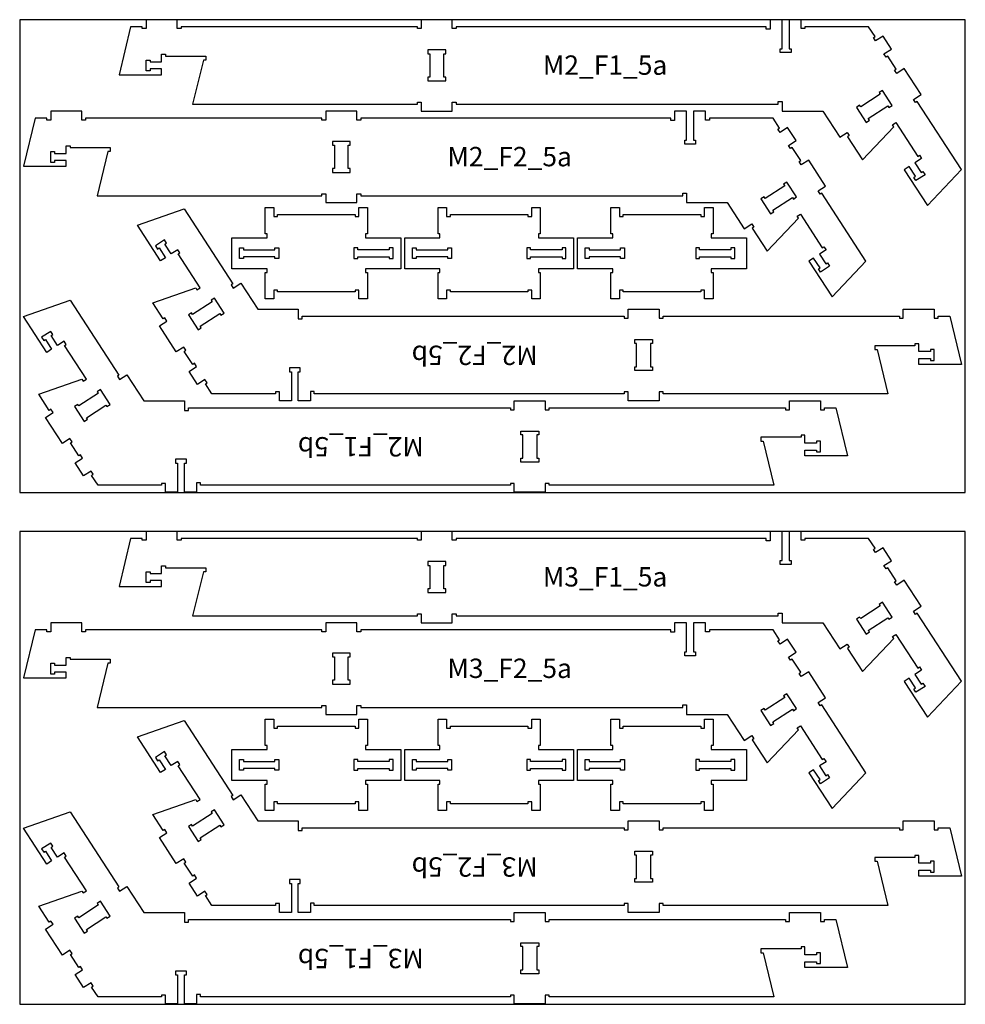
# Model space of a CAD drawing. Header units: millimetres. Extents: x -18184 to 50972, y 6312 to 16778.
# Tile 25 of 38: x 10432 to 12872, y 6313 to 8853. Entities that reach past the tile are written whole.
import ezdxf

# ---------------------------------------------------------------- set-up
doc = ezdxf.new("R2010")
doc.units = ezdxf.units.MM
doc.header["$MEASUREMENT"] = 0
for name, color, linetype in [('freeswerk_CODES', 50, 'Continuous'), ('freeswerk_ELEMENTEN', 7, 'Continuous'), ('freeswerk_PLATEN', 3, 'Continuous')]:
    doc.layers.add(name, color=color, linetype=linetype)

msp = doc.modelspace()

# ---------------------------------------------------------------- linework, layer by layer
at = {"layer": 'freeswerk_ELEMENTEN'}
for points in [[(10768.6, 8743.5), (10798.6, 8743.5), (10798.6, 8763.5), (10808.6, 8763.5), (10808.6, 8758.5), (10912.2, 8758.5), (10912.2, 8748.5), (10906.2, 8748.5), (10878.6, 8634.5), (11458.6, 8634.5), (11458.6, 8639.5), (11468.6, 8639.5), (11468.6, 8616.5), (11548.6, 8616.5), (11548.6, 8639.5), (11558.6, 8639.5), (11558.6, 8634.5), (12389.6, 8634.5), (12389.6, 8641.3), (12399.6, 8641.3), (12399.6, 8616.5), (12504.5, 8616.5), (12548.2, 8549.2), (12567.5, 8561.8), (12572.9, 8553.4), (12568.7, 8550.7), (12607.4, 8491.1), (12688, 8576.4), (12684.7, 8581.4), (12693.1, 8586.9), (12749.5, 8500), (12753.7, 8502.8), (12759.2, 8494.4), (12742.4, 8483.5), (12758.8, 8458.3), (12763, 8461), (12768.4, 8452.7), (12744.9, 8437.4), (12739.5, 8445.8), (12743.7, 8448.5), (12727.3, 8473.7), (12714.7, 8465.5), (12774.7, 8373.3), (12862.3, 8466), (12748.4, 8641.2), (12744.2, 8638.5), (12738.8, 8646.9), (12758.1, 8659.4), (12714.5, 8726.5), (12695.2, 8714), (12689.7, 8722.3), (12693.9, 8725.1), (12672.1, 8758.6), (12667.9, 8755.9), (12662.5, 8764.3), (12681.8, 8776.8), (12660, 8810.3), (12640.7, 8797.8), (12635.2, 8806.2), (12639.4, 8808.9), (12622.8, 8834.5), (12458.6, 8834.5), (12458.6, 8829.5), (12448.6, 8829.5), (12448.6, 8852.5), (12417.6, 8852.5), (12417.6, 8777.5), (12422.6, 8777.5), (12422.6, 8767.5), (12394.6, 8767.5), (12394.6, 8777.5), (12399.6, 8777.5), (12399.6, 8852.5), (12368.6, 8852.5), (12368.6, 8828.5), (12358.6, 8828.5), (12358.6, 8834.5), (11558.6, 8834.5), (11558.6, 8829.5), (11548.6, 8829.5), (11548.6, 8852.5), (11468.6, 8852.5), (11468.6, 8829.5), (11458.6, 8829.5), (11458.6, 8834.5), (10848.6, 8834.5), (10848.6, 8829.5), (10838.6, 8829.5), (10838.6, 8852.5), (10758.6, 8852.5), (10758.6, 8829.5), (10748.6, 8829.5), (10748.6, 8834.5), (10718.6, 8834.5), (10688.6, 8710.5), (10798.6, 8710.5), (10798.6, 8725.5), (10768.6, 8725.5), (10768.6, 8720.5), (10758.6, 8720.5), (10758.6, 8748.5), (10768.6, 8748.5)], [(11485.6, 8774.5), (11485.6, 8764.5), (11490.6, 8764.5), (11490.6, 8704.5), (11485.6, 8704.5), (11485.6, 8694.5), (11531.6, 8694.5), (11531.6, 8704.5), (11526.6, 8704.5), (11526.6, 8764.5), (11531.6, 8764.5), (11531.6, 8774.5)], [(12602.4, 8627.4), (12599.6, 8631.6), (12591.2, 8626.1), (12616.3, 8587.6), (12624.7, 8593), (12622, 8597.2), (12672.3, 8629.9), (12675, 8625.7), (12683.4, 8631.2), (12658.3, 8669.7), (12649.9, 8664.3), (12652.7, 8660.1)], [(10522.3, 8507.5), (10552.3, 8507.5), (10552.3, 8527.5), (10562.3, 8527.5), (10562.3, 8522.5), (10665.9, 8522.5), (10665.9, 8512.5), (10659.9, 8512.5), (10632.3, 8398.5), (11212.3, 8398.5), (11212.3, 8403.5), (11222.3, 8403.5), (11222.3, 8380.5), (11302.3, 8380.5), (11302.3, 8403.5), (11312.3, 8403.5), (11312.3, 8398.5), (12143.3, 8398.5), (12143.3, 8405.3), (12153.3, 8405.3), (12153.3, 8380.5), (12258.2, 8380.5), (12301.9, 8313.2), (12321.2, 8325.8), (12326.6, 8317.4), (12322.4, 8314.7), (12361.1, 8255.1), (12441.7, 8340.4), (12438.4, 8345.4), (12446.8, 8350.9), (12503.2, 8264), (12507.4, 8266.8), (12512.9, 8258.4), (12496.1, 8247.5), (12512.5, 8222.3), (12516.7, 8225), (12522.1, 8216.7), (12498.6, 8201.4), (12493.2, 8209.8), (12497.4, 8212.5), (12481, 8237.7), (12468.4, 8229.5), (12528.4, 8137.3), (12616, 8230), (12502.1, 8405.2), (12497.9, 8402.5), (12492.5, 8410.9), (12511.8, 8423.4), (12468.2, 8490.5), (12448.9, 8478), (12443.4, 8486.3), (12447.6, 8489.1), (12425.8, 8522.6), (12421.6, 8519.9), (12416.2, 8528.3), (12435.5, 8540.8), (12413.7, 8574.3), (12394.4, 8561.8), (12388.9, 8570.2), (12393.1, 8572.9), (12376.5, 8598.5), (12212.3, 8598.5), (12212.3, 8593.5), (12202.3, 8593.5), (12202.3, 8616.5), (12171.3, 8616.5), (12171.3, 8541.5), (12176.3, 8541.5), (12176.3, 8531.5), (12148.3, 8531.5), (12148.3, 8541.5), (12153.3, 8541.5), (12153.3, 8616.5), (12122.3, 8616.5), (12122.3, 8592.5), (12112.3, 8592.5), (12112.3, 8598.5), (11312.3, 8598.5), (11312.3, 8593.5), (11302.3, 8593.5), (11302.3, 8616.5), (11222.3, 8616.5), (11222.3, 8593.5), (11212.3, 8593.5), (11212.3, 8598.5), (10602.3, 8598.5), (10602.3, 8593.5), (10592.3, 8593.5), (10592.3, 8616.5), (10512.3, 8616.5), (10512.3, 8593.5), (10502.3, 8593.5), (10502.3, 8598.5), (10472.3, 8598.5), (10442.3, 8474.5), (10552.3, 8474.5), (10552.3, 8489.5), (10522.3, 8489.5), (10522.3, 8484.5), (10512.3, 8484.5), (10512.3, 8512.5), (10522.3, 8512.5)], [(11239.3, 8538.5), (11239.3, 8528.5), (11244.3, 8528.5), (11244.3, 8468.5), (11239.3, 8468.5), (11239.3, 8458.5), (11285.3, 8458.5), (11285.3, 8468.5), (11280.3, 8468.5), (11280.3, 8528.5), (11285.3, 8528.5), (11285.3, 8538.5)], [(12356.1, 8391.4), (12353.3, 8395.6), (12344.9, 8390.1), (12370, 8351.6), (12378.4, 8357), (12375.7, 8361.2), (12426, 8393.9), (12428.7, 8389.7), (12437.1, 8395.2), (12412, 8433.7), (12403.6, 8428.3), (12406.4, 8424.1)], [(11161.3, 8087.4), (11992.3, 8087.4), (11992.3, 8082.4), (12002.3, 8082.4), (12002.3, 8105.4), (12082.3, 8105.4), (12082.3, 8082.4), (12092.3, 8082.4), (12092.3, 8087.4), (12702.3, 8087.4), (12702.3, 8082.4), (12712.3, 8082.4), (12712.3, 8105.4), (12792.3, 8105.4), (12792.3, 8082.4), (12802.3, 8082.4), (12802.3, 8087.4), (12832.3, 8087.4), (12862.3, 7963.4), (12752.3, 7963.4), (12752.3, 7978.4), (12782.3, 7978.4), (12782.3, 7973.4), (12792.3, 7973.4), (12792.3, 8001.4), (12782.3, 8001.4), (12782.3, 7996.4), (12752.3, 7996.4), (12752.3, 8016.4), (12742.3, 8016.4), (12742.3, 8011.4), (12638.8, 8011.4), (12638.8, 8001.4), (12644.7, 8001.4), (12672.3, 7887.4), (12092.3, 7887.4), (12092.3, 7892.4), (12082.3, 7892.4), (12082.3, 7869.4), (12002.3, 7869.4), (12002.3, 7892.4), (11992.3, 7892.4), (11992.3, 7887.4), (11192.3, 7887.4), (11192.3, 7893.4), (11182.3, 7893.4), (11182.3, 7869.4), (11151.3, 7869.4), (11151.3, 7944.4), (11156.3, 7944.4), (11156.3, 7954.4), (11128.3, 7954.4), (11128.3, 7944.4), (11133.3, 7944.4), (11133.3, 7869.4), (11102.3, 7869.4), (11102.3, 7892.4), (11092.3, 7892.4), (11092.3, 7887.4), (10928.2, 7887.4), (10911.5, 7913), (10915.7, 7915.7), (10910.2, 7924.1), (10891, 7911.6), (10869.2, 7945.1), (10888.4, 7957.7), (10883, 7966.1), (10878.8, 7963.3), (10857, 7996.9), (10861.2, 7999.6), (10855.8, 8008), (10836.5, 7995.4), (10792.9, 8062.5), (10812.2, 8075), (10806.7, 8083.4), (10802.5, 8080.7), (10775.6, 8122.1), (10886.4, 8160.8), (10889.7, 8155.7), (10898.1, 8161.2), (10841.6, 8248.1), (10845.8, 8250.8), (10840.4, 8259.2), (10823.6, 8248.3), (10807.2, 8273.4), (10811.4, 8276.1), (10806, 8284.5), (10782.5, 8269.3), (10788, 8260.9), (10792.2, 8263.6), (10808.5, 8238.5), (10795.9, 8230.3), (10736, 8322.5), (10856.3, 8364.9), (10982.2, 8171.3), (10978, 8168.5), (10983.4, 8160.1), (11002.7, 8172.7), (11046.5, 8105.4), (11151.3, 8105.4), (11151.3, 8080.7), (11161.3, 8080.7)], [(11070.7, 8300.1), (11065.7, 8300.1), (11065.7, 8368.1), (11087.7, 8368.1), (11087.7, 8345.1), (11097.7, 8345.1), (11097.7, 8350.1), (11297.7, 8350.1), (11297.7, 8345.1), (11307.7, 8345.1), (11307.7, 8368.1), (11329.7, 8368.1), (11329.7, 8300.1), (11324.7, 8300.1), (11324.7, 8290.1), (11415.7, 8290.1), (11415.7, 8210.1), (11324.7, 8210.1), (11324.7, 8200.1), (11329.7, 8200.1), (11329.7, 8132.1), (11307.7, 8132.1), (11307.7, 8155.1), (11297.7, 8155.1), (11297.7, 8150.1), (11097.7, 8150.1), (11097.7, 8155.1), (11087.7, 8155.1), (11087.7, 8132.1), (11065.7, 8132.1), (11065.7, 8200.1), (11070.7, 8200.1), (11070.7, 8210.1), (10979.7, 8210.1), (10979.7, 8290.1), (11070.7, 8290.1)], [(11516.7, 8300.1), (11511.7, 8300.1), (11511.7, 8368.1), (11533.7, 8368.1), (11533.7, 8345.1), (11543.7, 8345.1), (11543.7, 8350.1), (11743.7, 8350.1), (11743.7, 8345.1), (11753.7, 8345.1), (11753.7, 8368.1), (11775.7, 8368.1), (11775.7, 8300.1), (11770.7, 8300.1), (11770.7, 8290.1), (11861.7, 8290.1), (11861.7, 8210.1), (11770.7, 8210.1), (11770.7, 8200.1), (11775.7, 8200.1), (11775.7, 8132.1), (11753.7, 8132.1), (11753.7, 8155.1), (11743.7, 8155.1), (11743.7, 8150.1), (11543.7, 8150.1), (11543.7, 8155.1), (11533.7, 8155.1), (11533.7, 8132.1), (11511.7, 8132.1), (11511.7, 8200.1), (11516.7, 8200.1), (11516.7, 8210.1), (11425.7, 8210.1), (11425.7, 8290.1), (11516.7, 8290.1)], [(11962.7, 8300.1), (11957.7, 8300.1), (11957.7, 8368.1), (11979.7, 8368.1), (11979.7, 8345.1), (11989.7, 8345.1), (11989.7, 8350.1), (12189.7, 8350.1), (12189.7, 8345.1), (12199.7, 8345.1), (12199.7, 8368.1), (12221.7, 8368.1), (12221.7, 8300.1), (12216.7, 8300.1), (12216.7, 8290.1), (12307.7, 8290.1), (12307.7, 8210.1), (12216.7, 8210.1), (12216.7, 8200.1), (12221.7, 8200.1), (12221.7, 8132.1), (12199.7, 8132.1), (12199.7, 8155.1), (12189.7, 8155.1), (12189.7, 8150.1), (11989.7, 8150.1), (11989.7, 8155.1), (11979.7, 8155.1), (11979.7, 8132.1), (11957.7, 8132.1), (11957.7, 8200.1), (11962.7, 8200.1), (11962.7, 8210.1), (11871.7, 8210.1), (11871.7, 8290.1), (11962.7, 8290.1)], [(11009.7, 8264.1), (11009.7, 8259.1), (11090.7, 8259.1), (11090.7, 8264.1), (11100.7, 8264.1), (11100.7, 8236.1), (11090.7, 8236.1), (11090.7, 8241.1), (11009.7, 8241.1), (11009.7, 8236.1), (10999.7, 8236.1), (10999.7, 8264.1)], [(11385.7, 8236.1), (11395.7, 8236.1), (11395.7, 8264.1), (11385.7, 8264.1), (11385.7, 8259.1), (11304.7, 8259.1), (11304.7, 8264.1), (11294.7, 8264.1), (11294.7, 8236.1), (11304.7, 8236.1), (11304.7, 8241.1), (11385.7, 8241.1)], [(11455.7, 8264.1), (11455.7, 8259.1), (11536.7, 8259.1), (11536.7, 8264.1), (11546.7, 8264.1), (11546.7, 8236.1), (11536.7, 8236.1), (11536.7, 8241.1), (11455.7, 8241.1), (11455.7, 8236.1), (11445.7, 8236.1), (11445.7, 8264.1)], [(11831.7, 8236.1), (11841.7, 8236.1), (11841.7, 8264.1), (11831.7, 8264.1), (11831.7, 8259.1), (11750.7, 8259.1), (11750.7, 8264.1), (11740.7, 8264.1), (11740.7, 8236.1), (11750.7, 8236.1), (11750.7, 8241.1), (11831.7, 8241.1)], [(11901.7, 8264.1), (11901.7, 8259.1), (11982.7, 8259.1), (11982.7, 8264.1), (11992.7, 8264.1), (11992.7, 8236.1), (11982.7, 8236.1), (11982.7, 8241.1), (11901.7, 8241.1), (11901.7, 8236.1), (11891.7, 8236.1), (11891.7, 8264.1)], [(12267.7, 8236.1), (12277.7, 8236.1), (12277.7, 8264.1), (12267.7, 8264.1), (12267.7, 8259.1), (12186.7, 8259.1), (12186.7, 8264.1), (12176.7, 8264.1), (12176.7, 8236.1), (12186.7, 8236.1), (12186.7, 8241.1), (12267.7, 8241.1)], [(10867.6, 7851.4), (11698.6, 7851.4), (11698.6, 7846.4), (11708.6, 7846.4), (11708.6, 7869.4), (11788.6, 7869.4), (11788.6, 7846.4), (11798.6, 7846.4), (11798.6, 7851.4), (12408.6, 7851.4), (12408.6, 7846.4), (12418.6, 7846.4), (12418.6, 7869.4), (12498.6, 7869.4), (12498.6, 7846.4), (12508.6, 7846.4), (12508.6, 7851.4), (12538.6, 7851.4), (12568.6, 7727.4), (12458.6, 7727.4), (12458.6, 7742.4), (12488.6, 7742.4), (12488.6, 7737.4), (12498.6, 7737.4), (12498.6, 7765.4), (12488.6, 7765.4), (12488.6, 7760.4), (12458.6, 7760.4), (12458.6, 7780.4), (12448.6, 7780.4), (12448.6, 7775.4), (12345.1, 7775.4), (12345.1, 7765.4), (12351.1, 7765.4), (12378.6, 7651.4), (11798.6, 7651.4), (11798.6, 7656.4), (11788.6, 7656.4), (11788.6, 7633.4), (11708.6, 7633.4), (11708.6, 7656.4), (11698.6, 7656.4), (11698.6, 7651.4), (10898.6, 7651.4), (10898.6, 7657.4), (10888.6, 7657.4), (10888.6, 7633.4), (10857.6, 7633.4), (10857.6, 7708.4), (10862.6, 7708.4), (10862.6, 7718.4), (10834.6, 7718.4), (10834.6, 7708.4), (10839.6, 7708.4), (10839.6, 7633.4), (10808.6, 7633.4), (10808.6, 7656.4), (10798.6, 7656.4), (10798.6, 7651.4), (10634.5, 7651.4), (10617.8, 7677), (10622, 7679.7), (10616.6, 7688.1), (10597.3, 7675.6), (10575.5, 7709.1), (10594.8, 7721.7), (10589.3, 7730.1), (10585.1, 7727.3), (10563.3, 7760.9), (10567.5, 7763.6), (10562.1, 7772), (10542.8, 7759.4), (10499.2, 7826.5), (10518.5, 7839), (10513, 7847.4), (10508.8, 7844.7), (10481.9, 7886.1), (10592.7, 7924.8), (10596, 7919.7), (10604.4, 7925.2), (10548, 8012.1), (10552.1, 8014.8), (10546.7, 8023.2), (10529.9, 8012.3), (10513.6, 8037.4), (10517.8, 8040.1), (10512.3, 8048.5), (10488.8, 8033.3), (10494.3, 8024.9), (10498.5, 8027.6), (10514.8, 8002.5), (10502.3, 7994.3), (10442.3, 8086.5), (10562.6, 8128.9), (10688.5, 7935.3), (10684.3, 7932.5), (10689.8, 7924.1), (10709.1, 7936.7), (10752.8, 7869.4), (10857.6, 7869.4), (10857.6, 7844.7), (10867.6, 7844.7)], [(10898.3, 8061.8), (10948.6, 8094.5), (10951.3, 8090.3), (10959.7, 8095.8), (10934.6, 8134.4), (10926.2, 8128.9), (10928.9, 8124.7), (10878.6, 8092), (10875.9, 8096.2), (10867.5, 8090.8), (10892.6, 8052.2), (10901, 8057.6)], [(12060.3, 7957.4), (12065.3, 7957.4), (12065.3, 7947.4), (12019.3, 7947.4), (12019.3, 7957.4), (12024.3, 7957.4), (12024.3, 8017.4), (12019.3, 8017.4), (12019.3, 8027.4), (12065.3, 8027.4), (12065.3, 8017.4), (12060.3, 8017.4)], [(10604.6, 7825.8), (10654.9, 7858.5), (10657.6, 7854.3), (10666, 7859.8), (10640.9, 7898.4), (10632.6, 7892.9), (10635.3, 7888.7), (10585, 7856), (10582.2, 7860.2), (10573.9, 7854.8), (10598.9, 7816.2), (10607.3, 7821.6)], [(11766.6, 7721.4), (11771.6, 7721.4), (11771.6, 7711.4), (11725.6, 7711.4), (11725.6, 7721.4), (11730.6, 7721.4), (11730.6, 7781.4), (11725.6, 7781.4), (11725.6, 7791.4), (11771.6, 7791.4), (11771.6, 7781.4), (11766.6, 7781.4)], [(10768.6, 7423.5), (10798.6, 7423.5), (10798.6, 7443.5), (10808.6, 7443.5), (10808.6, 7438.5), (10912.2, 7438.5), (10912.2, 7428.5), (10906.2, 7428.5), (10878.6, 7314.5), (11458.6, 7314.5), (11458.6, 7319.5), (11468.6, 7319.5), (11468.6, 7296.5), (11548.6, 7296.5), (11548.6, 7319.5), (11558.6, 7319.5), (11558.6, 7314.5), (12389.6, 7314.5), (12389.6, 7321.3), (12399.6, 7321.3), (12399.6, 7296.5), (12504.5, 7296.5), (12548.2, 7229.2), (12567.5, 7241.8), (12572.9, 7233.4), (12568.7, 7230.7), (12607.4, 7171.1), (12688, 7256.4), (12684.7, 7261.4), (12693.1, 7266.9), (12749.5, 7180), (12753.7, 7182.8), (12759.2, 7174.4), (12742.4, 7163.5), (12758.8, 7138.3), (12763, 7141), (12768.4, 7132.7), (12744.9, 7117.4), (12739.5, 7125.8), (12743.7, 7128.5), (12727.3, 7153.7), (12714.7, 7145.5), (12774.7, 7053.3), (12862.3, 7146), (12748.4, 7321.2), (12744.2, 7318.5), (12738.8, 7326.9), (12758.1, 7339.4), (12714.5, 7406.5), (12695.2, 7394), (12689.7, 7402.3), (12693.9, 7405.1), (12672.1, 7438.6), (12667.9, 7435.9), (12662.5, 7444.3), (12681.8, 7456.8), (12660, 7490.3), (12640.7, 7477.8), (12635.2, 7486.2), (12639.4, 7488.9), (12622.8, 7514.5), (12458.6, 7514.5), (12458.6, 7509.5), (12448.6, 7509.5), (12448.6, 7532.5), (12417.6, 7532.5), (12417.6, 7457.5), (12422.6, 7457.5), (12422.6, 7447.5), (12394.6, 7447.5), (12394.6, 7457.5), (12399.6, 7457.5), (12399.6, 7532.5), (12368.6, 7532.5), (12368.6, 7508.5), (12358.6, 7508.5), (12358.6, 7514.5), (11558.6, 7514.5), (11558.6, 7509.5), (11548.6, 7509.5), (11548.6, 7532.5), (11468.6, 7532.5), (11468.6, 7509.5), (11458.6, 7509.5), (11458.6, 7514.5), (10848.6, 7514.5), (10848.6, 7509.5), (10838.6, 7509.5), (10838.6, 7532.5), (10758.6, 7532.5), (10758.6, 7509.5), (10748.6, 7509.5), (10748.6, 7514.5), (10718.6, 7514.5), (10688.6, 7390.5), (10798.6, 7390.5), (10798.6, 7405.5), (10768.6, 7405.5), (10768.6, 7400.5), (10758.6, 7400.5), (10758.6, 7428.5), (10768.6, 7428.5)], [(11485.6, 7454.5), (11485.6, 7444.5), (11490.6, 7444.5), (11490.6, 7384.5), (11485.6, 7384.5), (11485.6, 7374.5), (11531.6, 7374.5), (11531.6, 7384.5), (11526.6, 7384.5), (11526.6, 7444.5), (11531.6, 7444.5), (11531.6, 7454.5)], [(12602.4, 7307.4), (12599.6, 7311.6), (12591.2, 7306.1), (12616.3, 7267.6), (12624.7, 7273), (12622, 7277.2), (12672.3, 7309.9), (12675, 7305.7), (12683.4, 7311.2), (12658.3, 7349.7), (12649.9, 7344.3), (12652.7, 7340.1)], [(10522.3, 7187.5), (10552.3, 7187.5), (10552.3, 7207.5), (10562.3, 7207.5), (10562.3, 7202.5), (10665.9, 7202.5), (10665.9, 7192.5), (10659.9, 7192.5), (10632.3, 7078.5), (11212.3, 7078.5), (11212.3, 7083.5), (11222.3, 7083.5), (11222.3, 7060.5), (11302.3, 7060.5), (11302.3, 7083.5), (11312.3, 7083.5), (11312.3, 7078.5), (12143.3, 7078.5), (12143.3, 7085.3), (12153.3, 7085.3), (12153.3, 7060.5), (12258.2, 7060.5), (12301.9, 6993.2), (12321.2, 7005.8), (12326.6, 6997.4), (12322.4, 6994.7), (12361.1, 6935.1), (12441.7, 7020.4), (12438.4, 7025.4), (12446.8, 7030.9), (12503.2, 6944), (12507.4, 6946.8), (12512.9, 6938.4), (12496.1, 6927.5), (12512.5, 6902.3), (12516.7, 6905), (12522.1, 6896.7), (12498.6, 6881.4), (12493.2, 6889.8), (12497.4, 6892.5), (12481, 6917.7), (12468.4, 6909.5), (12528.4, 6817.3), (12616, 6910), (12502.1, 7085.2), (12497.9, 7082.5), (12492.5, 7090.9), (12511.8, 7103.4), (12468.2, 7170.5), (12448.9, 7158), (12443.4, 7166.3), (12447.6, 7169.1), (12425.8, 7202.6), (12421.6, 7199.9), (12416.2, 7208.3), (12435.5, 7220.8), (12413.7, 7254.3), (12394.4, 7241.8), (12388.9, 7250.2), (12393.1, 7252.9), (12376.5, 7278.5), (12212.3, 7278.5), (12212.3, 7273.5), (12202.3, 7273.5), (12202.3, 7296.5), (12171.3, 7296.5), (12171.3, 7221.5), (12176.3, 7221.5), (12176.3, 7211.5), (12148.3, 7211.5), (12148.3, 7221.5), (12153.3, 7221.5), (12153.3, 7296.5), (12122.3, 7296.5), (12122.3, 7272.5), (12112.3, 7272.5), (12112.3, 7278.5), (11312.3, 7278.5), (11312.3, 7273.5), (11302.3, 7273.5), (11302.3, 7296.5), (11222.3, 7296.5), (11222.3, 7273.5), (11212.3, 7273.5), (11212.3, 7278.5), (10602.3, 7278.5), (10602.3, 7273.5), (10592.3, 7273.5), (10592.3, 7296.5), (10512.3, 7296.5), (10512.3, 7273.5), (10502.3, 7273.5), (10502.3, 7278.5), (10472.3, 7278.5), (10442.3, 7154.5), (10552.3, 7154.5), (10552.3, 7169.5), (10522.3, 7169.5), (10522.3, 7164.5), (10512.3, 7164.5), (10512.3, 7192.5), (10522.3, 7192.5)], [(11239.3, 7218.5), (11239.3, 7208.5), (11244.3, 7208.5), (11244.3, 7148.5), (11239.3, 7148.5), (11239.3, 7138.5), (11285.3, 7138.5), (11285.3, 7148.5), (11280.3, 7148.5), (11280.3, 7208.5), (11285.3, 7208.5), (11285.3, 7218.5)], [(12356.1, 7071.4), (12353.3, 7075.6), (12344.9, 7070.1), (12370, 7031.6), (12378.4, 7037), (12375.7, 7041.2), (12426, 7073.9), (12428.7, 7069.7), (12437.1, 7075.2), (12412, 7113.7), (12403.6, 7108.3), (12406.4, 7104.1)], [(11161.3, 6767.4), (11992.3, 6767.4), (11992.3, 6762.4), (12002.3, 6762.4), (12002.3, 6785.4), (12082.3, 6785.4), (12082.3, 6762.4), (12092.3, 6762.4), (12092.3, 6767.4), (12702.3, 6767.4), (12702.3, 6762.4), (12712.3, 6762.4), (12712.3, 6785.4), (12792.3, 6785.4), (12792.3, 6762.4), (12802.3, 6762.4), (12802.3, 6767.4), (12832.3, 6767.4), (12862.3, 6643.4), (12752.3, 6643.4), (12752.3, 6658.4), (12782.3, 6658.4), (12782.3, 6653.4), (12792.3, 6653.4), (12792.3, 6681.4), (12782.3, 6681.4), (12782.3, 6676.4), (12752.3, 6676.4), (12752.3, 6696.4), (12742.3, 6696.4), (12742.3, 6691.4), (12638.8, 6691.4), (12638.8, 6681.4), (12644.7, 6681.4), (12672.3, 6567.4), (12092.3, 6567.4), (12092.3, 6572.4), (12082.3, 6572.4), (12082.3, 6549.4), (12002.3, 6549.4), (12002.3, 6572.4), (11992.3, 6572.4), (11992.3, 6567.4), (11192.3, 6567.4), (11192.3, 6573.4), (11182.3, 6573.4), (11182.3, 6549.4), (11151.3, 6549.4), (11151.3, 6624.4), (11156.3, 6624.4), (11156.3, 6634.4), (11128.3, 6634.4), (11128.3, 6624.4), (11133.3, 6624.4), (11133.3, 6549.4), (11102.3, 6549.4), (11102.3, 6572.4), (11092.3, 6572.4), (11092.3, 6567.4), (10928.2, 6567.4), (10911.5, 6593), (10915.7, 6595.7), (10910.2, 6604.1), (10891, 6591.6), (10869.2, 6625.1), (10888.4, 6637.7), (10883, 6646.1), (10878.8, 6643.3), (10857, 6676.9), (10861.2, 6679.6), (10855.8, 6688), (10836.5, 6675.4), (10792.9, 6742.5), (10812.2, 6755), (10806.7, 6763.4), (10802.5, 6760.7), (10775.6, 6802.1), (10886.4, 6840.8), (10889.7, 6835.7), (10898.1, 6841.2), (10841.6, 6928.1), (10845.8, 6930.8), (10840.4, 6939.2), (10823.6, 6928.3), (10807.2, 6953.4), (10811.4, 6956.1), (10806, 6964.5), (10782.5, 6949.3), (10788, 6940.9), (10792.2, 6943.6), (10808.5, 6918.5), (10795.9, 6910.3), (10736, 7002.5), (10856.3, 7044.9), (10982.2, 6851.3), (10978, 6848.5), (10983.4, 6840.1), (11002.7, 6852.7), (11046.5, 6785.4), (11151.3, 6785.4), (11151.3, 6760.7), (11161.3, 6760.7)], [(11070.7, 6980.1), (11065.7, 6980.1), (11065.7, 7048.1), (11087.7, 7048.1), (11087.7, 7025.1), (11097.7, 7025.1), (11097.7, 7030.1), (11297.7, 7030.1), (11297.7, 7025.1), (11307.7, 7025.1), (11307.7, 7048.1), (11329.7, 7048.1), (11329.7, 6980.1), (11324.7, 6980.1), (11324.7, 6970.1), (11415.7, 6970.1), (11415.7, 6890.1), (11324.7, 6890.1), (11324.7, 6880.1), (11329.7, 6880.1), (11329.7, 6812.1), (11307.7, 6812.1), (11307.7, 6835.1), (11297.7, 6835.1), (11297.7, 6830.1), (11097.7, 6830.1), (11097.7, 6835.1), (11087.7, 6835.1), (11087.7, 6812.1), (11065.7, 6812.1), (11065.7, 6880.1), (11070.7, 6880.1), (11070.7, 6890.1), (10979.7, 6890.1), (10979.7, 6970.1), (11070.7, 6970.1)], [(11516.7, 6980.1), (11511.7, 6980.1), (11511.7, 7048.1), (11533.7, 7048.1), (11533.7, 7025.1), (11543.7, 7025.1), (11543.7, 7030.1), (11743.7, 7030.1), (11743.7, 7025.1), (11753.7, 7025.1), (11753.7, 7048.1), (11775.7, 7048.1), (11775.7, 6980.1), (11770.7, 6980.1), (11770.7, 6970.1), (11861.7, 6970.1), (11861.7, 6890.1), (11770.7, 6890.1), (11770.7, 6880.1), (11775.7, 6880.1), (11775.7, 6812.1), (11753.7, 6812.1), (11753.7, 6835.1), (11743.7, 6835.1), (11743.7, 6830.1), (11543.7, 6830.1), (11543.7, 6835.1), (11533.7, 6835.1), (11533.7, 6812.1), (11511.7, 6812.1), (11511.7, 6880.1), (11516.7, 6880.1), (11516.7, 6890.1), (11425.7, 6890.1), (11425.7, 6970.1), (11516.7, 6970.1)], [(11962.7, 6980.1), (11957.7, 6980.1), (11957.7, 7048.1), (11979.7, 7048.1), (11979.7, 7025.1), (11989.7, 7025.1), (11989.7, 7030.1), (12189.7, 7030.1), (12189.7, 7025.1), (12199.7, 7025.1), (12199.7, 7048.1), (12221.7, 7048.1), (12221.7, 6980.1), (12216.7, 6980.1), (12216.7, 6970.1), (12307.7, 6970.1), (12307.7, 6890.1), (12216.7, 6890.1), (12216.7, 6880.1), (12221.7, 6880.1), (12221.7, 6812.1), (12199.7, 6812.1), (12199.7, 6835.1), (12189.7, 6835.1), (12189.7, 6830.1), (11989.7, 6830.1), (11989.7, 6835.1), (11979.7, 6835.1), (11979.7, 6812.1), (11957.7, 6812.1), (11957.7, 6880.1), (11962.7, 6880.1), (11962.7, 6890.1), (11871.7, 6890.1), (11871.7, 6970.1), (11962.7, 6970.1)], [(11009.7, 6944.1), (11009.7, 6939.1), (11090.7, 6939.1), (11090.7, 6944.1), (11100.7, 6944.1), (11100.7, 6916.1), (11090.7, 6916.1), (11090.7, 6921.1), (11009.7, 6921.1), (11009.7, 6916.1), (10999.7, 6916.1), (10999.7, 6944.1)], [(11385.7, 6916.1), (11395.7, 6916.1), (11395.7, 6944.1), (11385.7, 6944.1), (11385.7, 6939.1), (11304.7, 6939.1), (11304.7, 6944.1), (11294.7, 6944.1), (11294.7, 6916.1), (11304.7, 6916.1), (11304.7, 6921.1), (11385.7, 6921.1)], [(11455.7, 6944.1), (11455.7, 6939.1), (11536.7, 6939.1), (11536.7, 6944.1), (11546.7, 6944.1), (11546.7, 6916.1), (11536.7, 6916.1), (11536.7, 6921.1), (11455.7, 6921.1), (11455.7, 6916.1), (11445.7, 6916.1), (11445.7, 6944.1)], [(11831.7, 6916.1), (11841.7, 6916.1), (11841.7, 6944.1), (11831.7, 6944.1), (11831.7, 6939.1), (11750.7, 6939.1), (11750.7, 6944.1), (11740.7, 6944.1), (11740.7, 6916.1), (11750.7, 6916.1), (11750.7, 6921.1), (11831.7, 6921.1)], [(11901.7, 6944.1), (11901.7, 6939.1), (11982.7, 6939.1), (11982.7, 6944.1), (11992.7, 6944.1), (11992.7, 6916.1), (11982.7, 6916.1), (11982.7, 6921.1), (11901.7, 6921.1), (11901.7, 6916.1), (11891.7, 6916.1), (11891.7, 6944.1)], [(12267.7, 6916.1), (12277.7, 6916.1), (12277.7, 6944.1), (12267.7, 6944.1), (12267.7, 6939.1), (12186.7, 6939.1), (12186.7, 6944.1), (12176.7, 6944.1), (12176.7, 6916.1), (12186.7, 6916.1), (12186.7, 6921.1), (12267.7, 6921.1)], [(10867.6, 6531.4), (11698.6, 6531.4), (11698.6, 6526.4), (11708.6, 6526.4), (11708.6, 6549.4), (11788.6, 6549.4), (11788.6, 6526.4), (11798.6, 6526.4), (11798.6, 6531.4), (12408.6, 6531.4), (12408.6, 6526.4), (12418.6, 6526.4), (12418.6, 6549.4), (12498.6, 6549.4), (12498.6, 6526.4), (12508.6, 6526.4), (12508.6, 6531.4), (12538.6, 6531.4), (12568.6, 6407.4), (12458.6, 6407.4), (12458.6, 6422.4), (12488.6, 6422.4), (12488.6, 6417.4), (12498.6, 6417.4), (12498.6, 6445.4), (12488.6, 6445.4), (12488.6, 6440.4), (12458.6, 6440.4), (12458.6, 6460.4), (12448.6, 6460.4), (12448.6, 6455.4), (12345.1, 6455.4), (12345.1, 6445.4), (12351.1, 6445.4), (12378.6, 6331.4), (11798.6, 6331.4), (11798.6, 6336.4), (11788.6, 6336.4), (11788.6, 6313.4), (11708.6, 6313.4), (11708.6, 6336.4), (11698.6, 6336.4), (11698.6, 6331.4), (10898.6, 6331.4), (10898.6, 6337.4), (10888.6, 6337.4), (10888.6, 6313.4), (10857.6, 6313.4), (10857.6, 6388.4), (10862.6, 6388.4), (10862.6, 6398.4), (10834.6, 6398.4), (10834.6, 6388.4), (10839.6, 6388.4), (10839.6, 6313.4), (10808.6, 6313.4), (10808.6, 6336.4), (10798.6, 6336.4), (10798.6, 6331.4), (10634.5, 6331.4), (10617.8, 6357), (10622, 6359.7), (10616.6, 6368.1), (10597.3, 6355.6), (10575.5, 6389.1), (10594.8, 6401.7), (10589.3, 6410.1), (10585.1, 6407.3), (10563.3, 6440.9), (10567.5, 6443.6), (10562.1, 6452), (10542.8, 6439.4), (10499.2, 6506.5), (10518.5, 6519), (10513, 6527.4), (10508.8, 6524.7), (10481.9, 6566.1), (10592.7, 6604.8), (10596, 6599.7), (10604.4, 6605.2), (10548, 6692.1), (10552.1, 6694.8), (10546.7, 6703.2), (10529.9, 6692.3), (10513.6, 6717.4), (10517.8, 6720.1), (10512.3, 6728.5), (10488.8, 6713.3), (10494.3, 6704.9), (10498.5, 6707.6), (10514.8, 6682.5), (10502.3, 6674.3), (10442.3, 6766.5), (10562.6, 6808.9), (10688.5, 6615.3), (10684.3, 6612.5), (10689.8, 6604.1), (10709.1, 6616.7), (10752.8, 6549.4), (10857.6, 6549.4), (10857.6, 6524.7), (10867.6, 6524.7)], [(10898.3, 6741.8), (10948.6, 6774.5), (10951.3, 6770.3), (10959.7, 6775.8), (10934.6, 6814.4), (10926.2, 6808.9), (10928.9, 6804.7), (10878.6, 6772), (10875.9, 6776.2), (10867.5, 6770.8), (10892.6, 6732.2), (10901, 6737.6)], [(12060.3, 6637.4), (12065.3, 6637.4), (12065.3, 6627.4), (12019.3, 6627.4), (12019.3, 6637.4), (12024.3, 6637.4), (12024.3, 6697.4), (12019.3, 6697.4), (12019.3, 6707.4), (12065.3, 6707.4), (12065.3, 6697.4), (12060.3, 6697.4)], [(10604.6, 6505.8), (10654.9, 6538.5), (10657.6, 6534.3), (10666, 6539.8), (10640.9, 6578.4), (10632.6, 6572.9), (10635.3, 6568.7), (10585, 6536), (10582.2, 6540.2), (10573.9, 6534.8), (10598.9, 6496.2), (10607.3, 6501.6)], [(11766.6, 6401.4), (11771.6, 6401.4), (11771.6, 6391.4), (11725.6, 6391.4), (11725.6, 6401.4), (11730.6, 6401.4), (11730.6, 6461.4), (11725.6, 6461.4), (11725.6, 6471.4), (11771.6, 6471.4), (11771.6, 6461.4), (11766.6, 6461.4)]]:
    msp.add_lwpolyline(points, close=True, dxfattribs=at)
at = {"layer": 'freeswerk_PLATEN'}
for points in [[(10432.3, 7632.5), (12872.3, 7632.5), (12872.3, 8852.5), (10432.3, 8852.5)], [(10432.3, 6312.5), (12872.3, 6312.5), (12872.3, 7532.5), (10432.3, 7532.5)]]:
    msp.add_lwpolyline(points, close=True, dxfattribs=at)

# ---------------------------------------------------------------- texts
at = {"layer": 'freeswerk_CODES', "char_height": 50, "attachment_point": 1}
for s, insert in [('{\\Fiso|c0;M2_F1_5a}', (11782.2, 8760.3)), ('{\\Fiso|c0;M2_F2_5a}', (11535.9, 8524.3)), ('{\\Fiso|c0;M3_F1_5a}', (11782.2, 7440.3)), ('{\\Fiso|c0;M3_F2_5a}', (11535.9, 7204.3))]:
    msp.add_mtext_dynamic_manual_height_columns(s, width=318.081, gutter_width=1456.3, heights=[0], dxfattribs=dict(at, insert=insert))
at = {"layer": 'freeswerk_CODES', "char_height": 50, "attachment_point": 1, "rotation": 180}
for s, insert in [('{\\Fiso|c0;M2_F2_5b}', (11768.8, 7961.7)), ('{\\Fiso|c0;M2_F1_5b}', (11475.1, 7725.7)), ('{\\Fiso|c0;M3_F2_5b}', (11768.8, 6641.7)), ('{\\Fiso|c0;M3_F1_5b}', (11475.1, 6405.7))]:
    msp.add_mtext_dynamic_manual_height_columns(s, width=318.081, gutter_width=1456.3, heights=[0], dxfattribs=dict(at, insert=insert))

doc.saveas('drawing.dxf')
